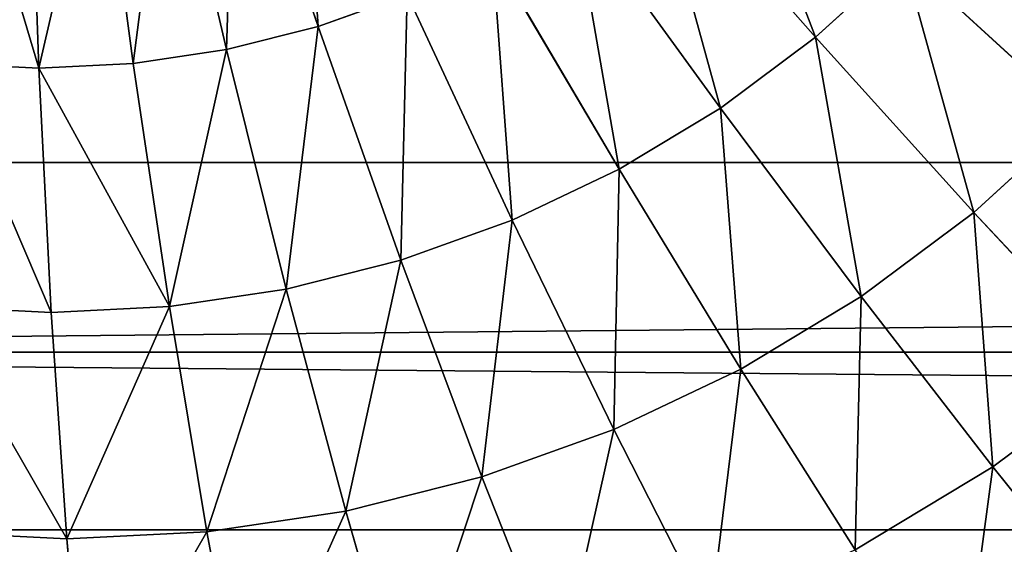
# Model space of a CAD drawing. Extents: x 34 to 1129, y -19 to 489.
# Tile 10 of 237: x 68.99 to 74.68, y 226.4 to 229.43. Entities that reach past the tile are written whole.
import ezdxf

# ---------------------------------------------------------------- set-up
doc = ezdxf.new("R2010")
doc.units = 0
doc.layers.get('0').update_dxf_attribs({"color": 13, "linetype": 'CONTINUOUS'})

# ---------------------------------------------------------------- blocks, each defined once
blk = doc.blocks.new('GROUP_6')
for p, q in [((14.6207, 7.6571, 0.9134), (14.1887, 9.0812, 0.4089)), ((14.0892, 7.524, 0.9134), (13.7989, 8.9836, 0.4089)), ((13, 7.4167, 0.9134), (13, 8.9049, 0.4089)), ((13.5473, 7.4436, 0.9134), (13.4014, 8.9246, 0.4089)), ((17.4362, 7.5945, 1.6077), (16.542, 8.6841, 0.9134)), ((16.885, 7.1857, 1.6077), (16.1019, 8.3577, 0.9134)), ((16.2964, 6.8329, 1.6077), (15.6319, 8.076, 0.9134)), ((17.9446, 8.0554, 1.6077), (17.4362, 7.5945, 1.6077)), ((18.8686, 7.1314, 2.4798), (17.9446, 8.0554, 1.6077)), ((15.1366, 7.8417, 0.9134), (14.6207, 7.6571, 0.9134)), ((15.676, 6.5395, 1.6077), (15.1366, 7.8417, 0.9134)), ((14.6207, 7.6571, 0.9134), (14.0892, 7.524, 0.9134)), ((15.0299, 6.3083, 1.6077), (14.6207, 7.6571, 0.9134)), ((17.4362, 7.5945, 1.6077), (16.885, 7.1857, 1.6077)), ((18.2651, 6.5844, 2.4798), (17.4362, 7.5945, 1.6077)), ((14.0892, 7.524, 0.9134), (13.5473, 7.4436, 0.9134)), ((14.3642, 6.1416, 1.6077), (14.0892, 7.524, 0.9134)), ((13, 7.4167, 0.9134), (12.4527, 7.4436, 0.9134)), ((13.5473, 7.4436, 0.9134), (13, 7.4167, 0.9134)), ((13, 6.0072, 1.6077), (13, 7.4167, 0.9134)), ((13.6854, 6.0409, 1.6077), (13.5473, 7.4436, 0.9134)), ((16.885, 7.1857, 1.6077), (16.2964, 6.8329, 1.6077)), ((17.6109, 6.0992, 2.4798), (16.885, 7.1857, 1.6077)), ((18.8686, 7.1314, 2.4798), (18.2651, 6.5844, 2.4798)), ((1.535, 6.8718, 12), (1.535, 6.8718, 1118)), ((16.2964, 6.8329, 1.6077), (15.676, 6.5395, 1.6077)), ((16.9123, 5.6805, 2.4798), (16.2964, 6.8329, 1.6077)), ((15.676, 6.5395, 1.6077), (15.0299, 6.3083, 1.6077)), ((16.1761, 5.3323, 2.4798), (15.676, 6.5395, 1.6077)), ((18.2651, 6.5844, 2.4798), (17.6109, 6.0992, 2.4798)), ((19.0147, 5.6711, 3.5147), (18.2651, 6.5844, 2.4798)), ((15.0299, 6.3083, 1.6077), (14.3642, 6.1416, 1.6077)), ((15.4092, 5.0579, 2.4798), (15.0299, 6.3083, 1.6077)), ((14.3642, 6.1416, 1.6077), (13.6854, 6.0409, 1.6077)), ((14.6191, 4.86, 2.4798), (14.3642, 6.1416, 1.6077)), ((17.6109, 6.0992, 2.4798), (16.9123, 5.6805, 2.4798)), ((18.2674, 5.1168, 3.5147), (17.6109, 6.0992, 2.4798)), ((13, 6.0072, 1.6077), (12.3146, 6.0409, 1.6077)), ((13.6854, 6.0409, 1.6077), (13, 6.0072, 1.6077)), ((13.8135, 4.7405, 2.4798), (13.6854, 6.0409, 1.6077)), ((13, 4.7005, 2.4798), (13, 6.0072, 1.6077)), ((2.1909, 5.7776, 12), (2.1909, 5.7776, 1118)), ((16.9123, 5.6805, 2.4798), (16.1761, 5.3323, 2.4798)), ((17.4693, 4.6385, 3.5147), (16.9123, 5.6805, 2.4798)), ((19.0147, 5.6711, 3.5147), (18.2674, 5.1168, 3.5147)), ((16.1761, 5.3323, 2.4798), (15.4092, 5.0579, 2.4798)), ((16.6282, 4.2407, 3.5147), (16.1761, 5.3323, 2.4798)), ((18.2674, 5.1168, 3.5147), (17.4693, 4.6385, 3.5147)), ((18.8431, 4.2552, 4.6949), (18.2674, 5.1168, 3.5147)), ((15.4092, 5.0579, 2.4798), (14.6191, 4.86, 2.4798)), ((15.7522, 3.9272, 3.5147), (15.4092, 5.0579, 2.4798)), ((14.6191, 4.86, 2.4798), (13.8135, 4.7405, 2.4798)), ((14.8497, 3.7011, 3.5147), (14.6191, 4.86, 2.4798)), ((2.9509, 4.7529, 12), (2.9509, 4.7529, 1118)), ((13, 4.7005, 2.4798), (12.1865, 4.7405, 2.4798)), ((13.8135, 4.7405, 2.4798), (13, 4.7005, 2.4798)), ((13.9293, 3.5646, 3.5147), (13.8135, 4.7405, 2.4798)), ((13, 3.519, 3.5147), (13, 4.7005, 2.4798))]:
    blk.add_line(p, q)
mesh = blk.add_polyface()
corners = [(14.5671, 9.2166, 0.4089), (14.6207, 7.6571, 0.9134), (14.1887, 9.0812, 0.4089), (15.1366, 7.8417, 0.9134)]
mesh.append_faces([[corners[k] for k in face] for face in [(0, 1, 2), (1, 0, 3)]], dxfattribs={"vtx0": -1})
mesh = blk.add_polyface()
corners = [(14.1887, 9.0812, 0.4089), (14.0892, 7.524, 0.9134), (13.7989, 8.9836, 0.4089), (14.6207, 7.6571, 0.9134)]
mesh.append_faces([[corners[k] for k in face] for face in [(0, 1, 2), (1, 0, 3)]], dxfattribs={"vtx0": -1})
mesh = blk.add_polyface()
corners = [(16.948, 9.052, 0.9134), (17.4362, 7.5945, 1.6077), (16.542, 8.6841, 0.9134), (17.9446, 8.0554, 1.6077)]
mesh.append_faces([[corners[k] for k in face] for face in [(0, 1, 2), (1, 0, 3)]], dxfattribs={"vtx0": -1})
mesh = blk.add_polyface()
corners = [(13.7989, 8.9836, 0.4089), (13.5473, 7.4436, 0.9134), (13.4014, 8.9246, 0.4089), (14.0892, 7.524, 0.9134)]
mesh.append_faces([[corners[k] for k in face] for face in [(0, 1, 2), (1, 0, 3)]], dxfattribs={"vtx0": -1})
mesh = blk.add_polyface()
corners = [(12.5986, 8.9246, 0.4089), (13, 7.4167, 0.9134), (12.4527, 7.4436, 0.9134), (13, 8.9049, 0.4089)]
mesh.append_faces([[corners[k] for k in face] for face in [(0, 1, 2), (1, 0, 3)]], dxfattribs={"vtx0": -1})
mesh = blk.add_polyface()
corners = [(13.4014, 8.9246, 0.4089), (13, 7.4167, 0.9134), (13, 8.9049, 0.4089), (13.5473, 7.4436, 0.9134)]
mesh.append_faces([[corners[k] for k in face] for face in [(0, 1, 2), (1, 0, 3)]], dxfattribs={"vtx0": -1})
mesh = blk.add_polyface()
corners = [(16.542, 8.6841, 0.9134), (16.885, 7.1857, 1.6077), (16.1019, 8.3577, 0.9134), (17.4362, 7.5945, 1.6077)]
mesh.append_faces([[corners[k] for k in face] for face in [(0, 1, 2), (1, 0, 3)]], dxfattribs={"vtx0": -1})
mesh = blk.add_polyface()
corners = [(18.4055, 8.5638, 1.6077), (18.8686, 7.1314, 2.4798), (17.9446, 8.0554, 1.6077), (19.4156, 7.7349, 2.4798)]
mesh.append_faces([[corners[k] for k in face] for face in [(0, 1, 2), (1, 0, 3)]], dxfattribs={"vtx0": -1})
mesh = blk.add_polyface()
corners = [(16.1019, 8.3577, 0.9134), (16.2964, 6.8329, 1.6077), (15.6319, 8.076, 0.9134), (16.885, 7.1857, 1.6077)]
mesh.append_faces([[corners[k] for k in face] for face in [(0, 1, 2), (1, 0, 3)]], dxfattribs={"vtx0": -1})
mesh = blk.add_polyface()
corners = [(15.6319, 8.076, 0.9134), (15.676, 6.5395, 1.6077), (15.1366, 7.8417, 0.9134), (16.2964, 6.8329, 1.6077)]
mesh.append_faces([[corners[k] for k in face] for face in [(0, 1, 2), (1, 0, 3)]], dxfattribs={"vtx0": -1})
mesh = blk.add_polyface()
corners = [(1.535, 6.8718, 1118), (0.9896, 8.0251, 12), (1.535, 6.8718, 12), (0.9896, 8.0251, 1118)]
mesh.append_faces([[corners[k] for k in face] for face in [(0, 1, 2), (1, 0, 3)]], dxfattribs={"vtx0": -1})
mesh = blk.add_polyface()
corners = [(17.9446, 8.0554, 1.6077), (18.2651, 6.5844, 2.4798), (17.4362, 7.5945, 1.6077), (18.8686, 7.1314, 2.4798)]
mesh.append_faces([[corners[k] for k in face] for face in [(0, 1, 2), (1, 0, 3)]], dxfattribs={"vtx0": -1})
mesh = blk.add_polyface()
corners = [(15.1366, 7.8417, 0.9134), (15.0299, 6.3083, 1.6077), (14.6207, 7.6571, 0.9134), (15.676, 6.5395, 1.6077)]
mesh.append_faces([[corners[k] for k in face] for face in [(0, 1, 2), (1, 0, 3)]], dxfattribs={"vtx0": -1})
mesh = blk.add_polyface()
corners = [(14.6207, 7.6571, 0.9134), (14.3642, 6.1416, 1.6077), (14.0892, 7.524, 0.9134), (15.0299, 6.3083, 1.6077)]
mesh.append_faces([[corners[k] for k in face] for face in [(0, 1, 2), (1, 0, 3)]], dxfattribs={"vtx0": -1})
mesh = blk.add_polyface()
corners = [(17.4362, 7.5945, 1.6077), (17.6109, 6.0992, 2.4798), (16.885, 7.1857, 1.6077), (18.2651, 6.5844, 2.4798)]
mesh.append_faces([[corners[k] for k in face] for face in [(0, 1, 2), (1, 0, 3)]], dxfattribs={"vtx0": -1})
mesh = blk.add_polyface()
corners = [(14.0892, 7.524, 0.9134), (13.6854, 6.0409, 1.6077), (13.5473, 7.4436, 0.9134), (14.3642, 6.1416, 1.6077)]
mesh.append_faces([[corners[k] for k in face] for face in [(0, 1, 2), (1, 0, 3)]], dxfattribs={"vtx0": -1})
mesh = blk.add_polyface()
corners = [(12.4527, 7.4436, 0.9134), (13, 6.0072, 1.6077), (12.3146, 6.0409, 1.6077), (13, 7.4167, 0.9134)]
mesh.append_faces([[corners[k] for k in face] for face in [(0, 1, 2), (1, 0, 3)]], dxfattribs={"vtx0": -1})
mesh = blk.add_polyface()
corners = [(13, 7.4167, 0.9134), (13.6854, 6.0409, 1.6077), (13, 6.0072, 1.6077), (13.5473, 7.4436, 0.9134)]
mesh.append_faces([[corners[k] for k in face] for face in [(0, 1, 2), (1, 0, 3)]], dxfattribs={"vtx0": -1})
mesh = blk.add_polyface()
corners = [(16.885, 7.1857, 1.6077), (16.9123, 5.6805, 2.4798), (16.2964, 6.8329, 1.6077), (17.6109, 6.0992, 2.4798)]
mesh.append_faces([[corners[k] for k in face] for face in [(0, 1, 2), (1, 0, 3)]], dxfattribs={"vtx0": -1})
mesh = blk.add_polyface()
corners = [(18.8686, 7.1314, 2.4798), (19.0147, 5.6711, 3.5147), (18.2651, 6.5844, 2.4798), (19.7041, 6.2959, 3.5147)]
mesh.append_faces([[corners[k] for k in face] for face in [(0, 1, 2), (1, 0, 3)]], dxfattribs={"vtx0": -1})
mesh = blk.add_polyface()
corners = [(1.535, 6.8718, 1118), (2.1909, 5.7776, 12), (2.1909, 5.7776, 1118), (1.535, 6.8718, 12)]
mesh.append_faces([[corners[k] for k in face] for face in [(0, 1, 2), (1, 0, 3)]], dxfattribs={"vtx0": -1})
mesh = blk.add_polyface()
corners = [(16.2964, 6.8329, 1.6077), (16.1761, 5.3323, 2.4798), (15.676, 6.5395, 1.6077), (16.9123, 5.6805, 2.4798)]
mesh.append_faces([[corners[k] for k in face] for face in [(0, 1, 2), (1, 0, 3)]], dxfattribs={"vtx0": -1})
mesh = blk.add_polyface()
corners = [(15.676, 6.5395, 1.6077), (15.4092, 5.0579, 2.4798), (15.0299, 6.3083, 1.6077), (16.1761, 5.3323, 2.4798)]
mesh.append_faces([[corners[k] for k in face] for face in [(0, 1, 2), (1, 0, 3)]], dxfattribs={"vtx0": -1})
mesh = blk.add_polyface()
corners = [(18.2651, 6.5844, 2.4798), (18.2674, 5.1168, 3.5147), (17.6109, 6.0992, 2.4798), (19.0147, 5.6711, 3.5147)]
mesh.append_faces([[corners[k] for k in face] for face in [(0, 1, 2), (1, 0, 3)]], dxfattribs={"vtx0": -1})
mesh = blk.add_polyface()
corners = [(15.0299, 6.3083, 1.6077), (14.6191, 4.86, 2.4798), (14.3642, 6.1416, 1.6077), (15.4092, 5.0579, 2.4798)]
mesh.append_faces([[corners[k] for k in face] for face in [(0, 1, 2), (1, 0, 3)]], dxfattribs={"vtx0": -1})
mesh = blk.add_polyface()
corners = [(14.3642, 6.1416, 1.6077), (13.8135, 4.7405, 2.4798), (13.6854, 6.0409, 1.6077), (14.6191, 4.86, 2.4798)]
mesh.append_faces([[corners[k] for k in face] for face in [(0, 1, 2), (1, 0, 3)]], dxfattribs={"vtx0": -1})
mesh = blk.add_polyface()
corners = [(17.6109, 6.0992, 2.4798), (17.4693, 4.6385, 3.5147), (16.9123, 5.6805, 2.4798), (18.2674, 5.1168, 3.5147)]
mesh.append_faces([[corners[k] for k in face] for face in [(0, 1, 2), (1, 0, 3)]], dxfattribs={"vtx0": -1})
mesh = blk.add_polyface()
corners = [(12.3146, 6.0409, 1.6077), (13, 4.7005, 2.4798), (12.1865, 4.7405, 2.4798), (13, 6.0072, 1.6077)]
mesh.append_faces([[corners[k] for k in face] for face in [(0, 1, 2), (1, 0, 3)]], dxfattribs={"vtx0": -1})
mesh = blk.add_polyface()
corners = [(13.6854, 6.0409, 1.6077), (13, 4.7005, 2.4798), (13, 6.0072, 1.6077), (13.8135, 4.7405, 2.4798)]
mesh.append_faces([[corners[k] for k in face] for face in [(0, 1, 2), (1, 0, 3)]], dxfattribs={"vtx0": -1})
mesh = blk.add_polyface()
corners = [(2.9509, 4.7529, 1118), (2.1909, 5.7776, 12), (2.9509, 4.7529, 12), (2.1909, 5.7776, 1118)]
mesh.append_faces([[corners[k] for k in face] for face in [(0, 1, 2), (1, 0, 3)]], dxfattribs={"vtx0": -1})
mesh = blk.add_polyface()
corners = [(16.9123, 5.6805, 2.4798), (16.6282, 4.2407, 3.5147), (16.1761, 5.3323, 2.4798), (17.4693, 4.6385, 3.5147)]
mesh.append_faces([[corners[k] for k in face] for face in [(0, 1, 2), (1, 0, 3)]], dxfattribs={"vtx0": -1})
mesh = blk.add_polyface()
corners = [(19.0147, 5.6711, 3.5147), (18.8431, 4.2552, 4.6949), (18.2674, 5.1168, 3.5147), (19.6721, 4.8701, 4.6949)]
mesh.append_faces([[corners[k] for k in face] for face in [(0, 1, 2), (1, 0, 3)]], dxfattribs={"vtx0": -1})
mesh = blk.add_polyface()
corners = [(16.1761, 5.3323, 2.4798), (15.7522, 3.9272, 3.5147), (15.4092, 5.0579, 2.4798), (16.6282, 4.2407, 3.5147)]
mesh.append_faces([[corners[k] for k in face] for face in [(0, 1, 2), (1, 0, 3)]], dxfattribs={"vtx0": -1})
mesh = blk.add_polyface()
corners = [(18.2674, 5.1168, 3.5147), (17.9578, 3.7246, 4.6949), (17.4693, 4.6385, 3.5147), (18.8431, 4.2552, 4.6949)]
mesh.append_faces([[corners[k] for k in face] for face in [(0, 1, 2), (1, 0, 3)]], dxfattribs={"vtx0": -1})
mesh = blk.add_polyface()
corners = [(15.4092, 5.0579, 2.4798), (14.8497, 3.7011, 3.5147), (14.6191, 4.86, 2.4798), (15.7522, 3.9272, 3.5147)]
mesh.append_faces([[corners[k] for k in face] for face in [(0, 1, 2), (1, 0, 3)]], dxfattribs={"vtx0": -1})
mesh = blk.add_polyface()
corners = [(14.6191, 4.86, 2.4798), (13.9293, 3.5646, 3.5147), (13.8135, 4.7405, 2.4798), (14.8497, 3.7011, 3.5147)]
mesh.append_faces([[corners[k] for k in face] for face in [(0, 1, 2), (1, 0, 3)]], dxfattribs={"vtx0": -1})
mesh = blk.add_polyface()
corners = [(2.9509, 4.7529, 1118), (3.8076, 3.8076, 12), (3.8076, 3.8076, 1118), (2.9509, 4.7529, 12)]
mesh.append_faces([[corners[k] for k in face] for face in [(0, 1, 2), (1, 0, 3)]], dxfattribs={"vtx0": -1})
mesh = blk.add_polyface()
corners = [(12.1865, 4.7405, 2.4798), (13, 3.519, 3.5147), (12.0707, 3.5646, 3.5147), (13, 4.7005, 2.4798)]
mesh.append_faces([[corners[k] for k in face] for face in [(0, 1, 2), (1, 0, 3)]], dxfattribs={"vtx0": -1})
mesh = blk.add_polyface()
corners = [(13.8135, 4.7405, 2.4798), (13, 3.519, 3.5147), (13, 4.7005, 2.4798), (13.9293, 3.5646, 3.5147)]
mesh.append_faces([[corners[k] for k in face] for face in [(0, 1, 2), (1, 0, 3)]], dxfattribs={"vtx0": -1})
blk = doc.blocks.new('COMPONENT_1')
blk.add_blockref('GROUP_6', (0, 0))
blk = doc.blocks.new('GROUP_14')
for centre in [(249.9691, 249.9691, 5), (249.9691, 249.9691)]:
    blk.add_circle(centre, 250)
blk = doc.blocks.new('GROUP_17')
for p in [(0, 0), (0, 0, 325)]:
    blk.add_blockref('GROUP_14', p)
blk = doc.blocks.new('GROUP_24')
blk.add_blockref('GROUP_17', (0, 0))
blk = doc.blocks.new('GROUP_21')
blk.add_blockref('GROUP_24', (0, 0, 1384.5828))
at = {"extrusion": (0.102793, -4.14614e-18, 0.994703), "rotation": 270}
blk.add_blockref('COMPONENT_1', (235.5297, -18.1604, 3.3814), dxfattribs=at)

msp = doc.modelspace()

# ---------------------------------------------------------------- block references
msp.add_blockref('GROUP_21', (37.6656, -13.7981, -11.8361))

doc.saveas('drawing.dxf')
